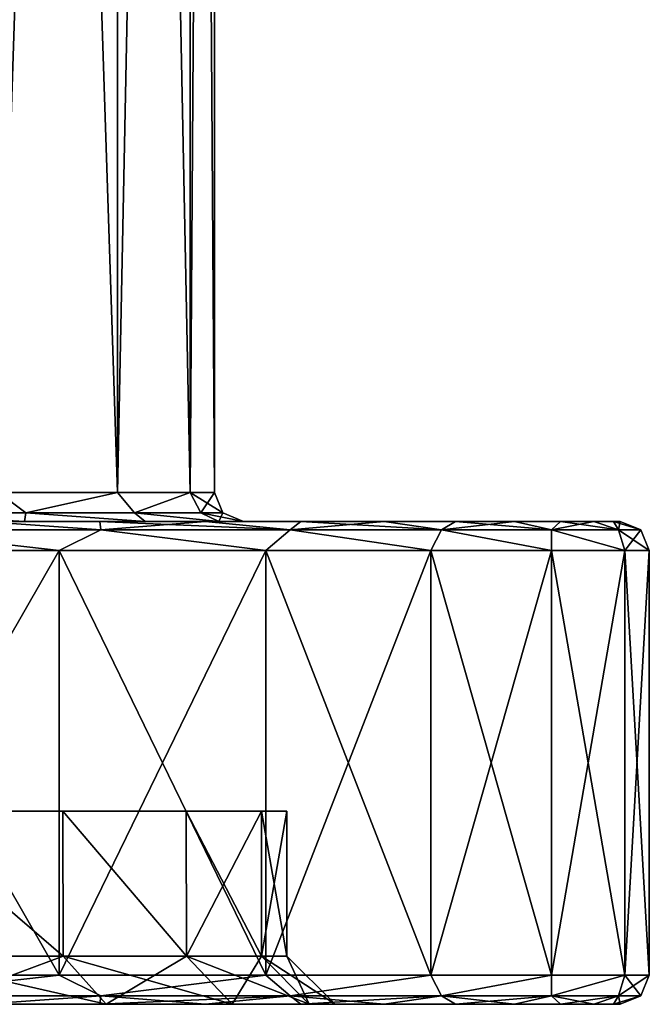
# Model space of a CAD drawing. Header units: millimetres. Extents: x -198 to 325, y 0 to 239.
# Tile 49 of 256: x 18.49 to 25, y 0 to 10.19. Entities that reach past the tile are written whole.
import ezdxf

# ---------------------------------------------------------------- set-up
doc = ezdxf.new("R2010")
doc.units = ezdxf.units.MM
doc.header["$LTSCALE"] = 65.185185
for name, color, linetype in [('1979', 7, 'CONTINUOUS'), ('1980', 7, 'CONTINUOUS'), ('1983', 7, 'CONTINUOUS'), ('1986', 7, 'CONTINUOUS'), ('1988', 7, 'CONTINUOUS'), ('2021', 7, 'CONTINUOUS'), ('2022', 7, 'CONTINUOUS'), ('2023', 7, 'CONTINUOUS'), ('2024', 7, 'CONTINUOUS'), ('2025', 7, 'CONTINUOUS'), ('2026', 7, 'CONTINUOUS'), ('2027', 7, 'CONTINUOUS'), ('2028', 7, 'CONTINUOUS'), ('2029', 7, 'CONTINUOUS'), ('2030', 7, 'CONTINUOUS')]:
    doc.layers.add(name, color=color, linetype=linetype)

msp = doc.modelspace()

# ---------------------------------------------------------------- linework, layer by layer
at = {"layer": '1979', "color": 7, "linetype": 'CONTINUOUS'}
for points in [[(18.107, 0, -16.799), (19.314, 0, -15.397), (12.785, 0, -17.595), (18.107, 0, -16.799)], [(12.785, 0, -17.595), (19.314, 0, -15.397), (15.38, 0, -15.378), (12.785, 0, -17.595)], [(19.314, 0, 15.397), (18.107, 0, 16.799), (15.38, 0, 15.378), (19.314, 0, 15.397)], [(20.409, 0, 13.912), (19.314, 0, 15.397), (15.38, 0, 15.378), (20.409, 0, 13.912)], [(17.597, 0, 12.783), (20.409, 0, 13.912), (15.38, 0, 15.378), (17.597, 0, 12.783)], [(19.314, 0, -15.397), (20.409, 0, -13.912), (15.38, 0, -15.378), (19.314, 0, -15.397)], [(15.38, 0, -15.378), (20.409, 0, -13.912), (17.597, 0, -12.783), (15.38, 0, -15.378)], [(21.393, 0, 12.346), (20.409, 0, 13.912), (17.597, 0, 12.783), (21.393, 0, 12.346)], [(19.38, 0, 9.873), (21.393, 0, 12.346), (17.597, 0, 12.783), (19.38, 0, 9.873)], [(21.393, 0, -12.346), (22.255, 0, -10.715), (17.597, 0, -12.783), (21.393, 0, -12.346)], [(17.597, 0, -12.783), (22.255, 0, -10.715), (19.38, 0, -9.873), (17.597, 0, -12.783)], [(20.409, 0, -13.912), (21.393, 0, -12.346), (17.597, 0, -12.783), (20.409, 0, -13.912)], [(22.255, 0, 10.715), (21.393, 0, 12.346), (19.38, 0, 9.873), (22.255, 0, 10.715)], [(22.994, 0, 9.019), (22.255, 0, 10.715), (19.38, 0, 9.873), (22.994, 0, 9.019)], [(20.685, 0, 6.72), (22.994, 0, 9.019), (19.38, 0, 9.873), (20.685, 0, 6.72)], [(22.994, 0, -9.019), (23.604, 0, -7.277), (19.38, 0, -9.873), (22.994, 0, -9.019)], [(19.38, 0, -9.873), (23.604, 0, -7.277), (20.685, 0, -6.72), (19.38, 0, -9.873)], [(22.255, 0, -10.715), (22.994, 0, -9.019), (19.38, 0, -9.873), (22.255, 0, -10.715)], [(23.604, 0, 7.277), (22.994, 0, 9.019), (20.685, 0, 6.72), (23.604, 0, 7.277)], [(24.082, 0, 5.491), (23.604, 0, 7.277), (20.685, 0, 6.72), (24.082, 0, 5.491)], [(21.482, 0, 3.402), (24.082, 0, 5.491), (20.685, 0, 6.72), (21.482, 0, 3.402)], [(24.082, 0, -5.491), (24.425, 0, -3.677), (20.685, 0, -6.72), (24.082, 0, -5.491)], [(20.685, 0, -6.72), (24.425, 0, -3.677), (21.482, 0, -3.402), (20.685, 0, -6.72)], [(23.604, 0, -7.277), (24.082, 0, -5.491), (20.685, 0, -6.72), (23.604, 0, -7.277)], [(24.425, 0, 3.677), (24.082, 0, 5.491), (21.482, 0, 3.402), (24.425, 0, 3.677)], [(24.631, 0, 1.849), (24.425, 0, 3.677), (21.482, 0, 3.402), (24.631, 0, 1.849)], [(21.75, 0, 0), (24.631, 0, 1.849), (21.482, 0, 3.402), (21.75, 0, 0)], [(24.631, 0, -1.849), (24.7, 0), (21.482, 0, -3.402), (24.631, 0, -1.849)], [(21.482, 0, -3.402), (24.7, 0), (21.75, 0, 0), (21.482, 0, -3.402)], [(24.425, 0, -3.677), (24.631, 0, -1.849), (21.482, 0, -3.402), (24.425, 0, -3.677)], [(24.7, 0), (24.631, 0, 1.849), (21.75, 0, 0), (24.7, 0)]]:
    msp.add_3dface(points, dxfattribs=at)
at = {"layer": '1980', "color": 7, "linetype": 'CONTINUOUS'}
for points in [[(14.709, 5, 14.706), (12.227, 5, 16.827), (19.314, 5, 15.397), (14.709, 5, 14.706)], [(19.314, 5, 15.397), (12.227, 5, 16.827), (18.107, 5, 16.799), (19.314, 5, 15.397)], [(14.709, 5, -14.706), (16.829, 5, -12.224), (20.409, 5, -13.912), (14.709, 5, -14.706)], [(18.107, 5, -16.799), (14.709, 5, -14.706), (19.314, 5, -15.397), (18.107, 5, -16.799)], [(19.314, 5, -15.397), (14.709, 5, -14.706), (20.409, 5, -13.912), (19.314, 5, -15.397)], [(16.829, 5, 12.224), (14.709, 5, 14.706), (21.393, 5, 12.346), (16.829, 5, 12.224)], [(21.393, 5, 12.346), (14.709, 5, 14.706), (20.409, 5, 13.912), (21.393, 5, 12.346)], [(20.409, 5, 13.912), (14.709, 5, 14.706), (19.314, 5, 15.397), (20.409, 5, 13.912)], [(16.829, 5, -12.224), (18.534, 5, -9.44), (22.255, 5, -10.715), (16.829, 5, -12.224)], [(20.409, 5, -13.912), (16.829, 5, -12.224), (21.393, 5, -12.346), (20.409, 5, -13.912)], [(21.393, 5, -12.346), (16.829, 5, -12.224), (22.255, 5, -10.715), (21.393, 5, -12.346)], [(18.534, 5, 9.44), (16.829, 5, 12.224), (22.255, 5, 10.715), (18.534, 5, 9.44)], [(22.255, 5, 10.715), (16.829, 5, 12.224), (21.393, 5, 12.346), (22.255, 5, 10.715)], [(18.534, 5, -9.44), (19.783, 5, -6.424), (22.994, 5, -9.019), (18.534, 5, -9.44)], [(22.255, 5, -10.715), (18.534, 5, -9.44), (22.994, 5, -9.019), (22.255, 5, -10.715)], [(19.783, 5, 6.424), (18.534, 5, 9.44), (23.604, 5, 7.277), (19.783, 5, 6.424)], [(23.604, 5, 7.277), (18.534, 5, 9.44), (22.994, 5, 9.019), (23.604, 5, 7.277)], [(22.994, 5, 9.019), (18.534, 5, 9.44), (22.255, 5, 10.715), (22.994, 5, 9.019)], [(19.783, 5, -6.424), (20.545, 5, -3.249), (24.082, 5, -5.491), (19.783, 5, -6.424)], [(22.994, 5, -9.019), (19.783, 5, -6.424), (23.604, 5, -7.277), (22.994, 5, -9.019)], [(23.604, 5, -7.277), (19.783, 5, -6.424), (24.082, 5, -5.491), (23.604, 5, -7.277)], [(20.545, 5, 3.249), (19.783, 5, 6.424), (24.425, 5, 3.677), (20.545, 5, 3.249)], [(24.425, 5, 3.677), (19.783, 5, 6.424), (24.082, 5, 5.491), (24.425, 5, 3.677)], [(24.082, 5, 5.491), (19.783, 5, 6.424), (23.604, 5, 7.277), (24.082, 5, 5.491)], [(20.545, 5, -3.249), (20.8, 5), (24.631, 5, -1.849), (20.545, 5, -3.249)], [(20.8, 5), (20.545, 5, 3.249), (24.7, 5), (20.8, 5)], [(24.082, 5, -5.491), (20.545, 5, -3.249), (24.425, 5, -3.677), (24.082, 5, -5.491)], [(24.425, 5, -3.677), (20.545, 5, -3.249), (24.631, 5, -1.849), (24.425, 5, -3.677)], [(24.7, 5), (20.545, 5, 3.249), (24.631, 5, 1.849), (24.7, 5)], [(24.631, 5, 1.849), (20.545, 5, 3.249), (24.425, 5, 3.677), (24.631, 5, 1.849)], [(20.8, 5), (24.7, 5), (24.631, 5, -1.849), (20.8, 5)]]:
    msp.add_3dface(points, dxfattribs=at)
at = {"layer": '1983', "color": 7, "linetype": 'CONTINUOUS'}
for points in [[(18.933, 2, -9.649), (17.933, 2, -4.543), (17.191, 2, -12.491), (18.933, 2, -9.649)], [(17.191, 2, 12.491), (18.437, 2, 1.529), (18.933, 2, 9.649), (17.191, 2, 12.491)], [(18.437, 2, -1.529), (17.933, 2, -4.543), (18.933, 2, -9.649), (18.437, 2, -1.529)], [(18.437, 2, 1.529), (18.437, 2, -1.529), (18.933, 2, -9.649), (18.437, 2, 1.529)], [(18.933, 2, 9.649), (18.437, 2, 1.529), (18.933, 2, -9.649), (18.933, 2, 9.649)], [(20.209, 2, 6.568), (18.933, 2, 9.649), (20.209, 2, -6.568), (20.209, 2, 6.568)], [(20.209, 2, -6.568), (18.933, 2, 9.649), (18.933, 2, -9.649), (20.209, 2, -6.568)], [(20.988, 2, 3.326), (20.209, 2, 6.568), (20.988, 2, -3.326), (20.988, 2, 3.326)], [(20.988, 2, -3.326), (20.209, 2, 6.568), (20.209, 2, -6.568), (20.988, 2, -3.326)], [(21.25, 2), (20.988, 2, 3.326), (20.988, 2, -3.326), (21.25, 2)]]:
    msp.add_3dface(points, dxfattribs=at)
at = {"layer": '1986', "color": 7, "linetype": 'CONTINUOUS'}
for points in [[(17.191, 2, 12.491), (18.933, 2, 9.649), (18.934, 0.5, 9.647), (17.191, 2, 12.491)], [(17.192, 0.5, 12.491), (17.191, 2, 12.491), (18.934, 0.5, 9.647), (17.192, 0.5, 12.491)], [(18.933, 2, -9.649), (17.191, 2, -12.491), (18.934, 0.5, -9.647), (18.933, 2, -9.649)], [(18.934, 0.5, -9.647), (17.191, 2, -12.491), (17.192, 0.5, -12.491), (18.934, 0.5, -9.647)], [(18.933, 2, 9.649), (20.209, 2, 6.568), (20.21, 0.5, 6.567), (18.933, 2, 9.649)], [(18.934, 0.5, 9.647), (18.933, 2, 9.649), (20.21, 0.5, 6.567), (18.934, 0.5, 9.647)], [(20.209, 2, -6.568), (18.933, 2, -9.649), (20.21, 0.5, -6.567), (20.209, 2, -6.568)], [(20.21, 0.5, -6.567), (18.933, 2, -9.649), (18.934, 0.5, -9.647), (20.21, 0.5, -6.567)], [(20.209, 2, 6.568), (20.988, 2, 3.326), (20.21, 0.5, 6.567), (20.209, 2, 6.568)], [(20.988, 2, -3.326), (20.209, 2, -6.568), (20.988, 0.5, -3.324), (20.988, 2, -3.326)], [(20.988, 0.5, -3.324), (20.209, 2, -6.568), (20.21, 0.5, -6.567), (20.988, 0.5, -3.324)], [(20.21, 0.5, 6.567), (20.988, 2, 3.326), (20.988, 0.5, 3.324), (20.21, 0.5, 6.567)], [(20.988, 2, 3.326), (21.25, 2), (20.988, 0.5, 3.324), (20.988, 2, 3.326)], [(21.25, 2), (20.988, 2, -3.326), (21.25, 0.5, 0), (21.25, 2)], [(20.988, 0.5, 3.324), (21.25, 2), (21.25, 0.5, 0), (20.988, 0.5, 3.324)], [(21.25, 0.5, 0), (20.988, 2, -3.326), (20.988, 0.5, -3.324), (21.25, 0.5, 0)]]:
    msp.add_3dface(points, dxfattribs=at)
at = {"layer": '1988', "color": 7, "linetype": 'CONTINUOUS'}
for points in [[(17.597, 0, -12.783), (19.38, 0, -9.873), (17.192, 0.5, -12.491), (17.597, 0, -12.783)], [(19.38, 0, -9.873), (18.934, 0.5, -9.647), (17.192, 0.5, -12.491), (19.38, 0, -9.873)], [(17.597, 0, 12.783), (17.192, 0.5, 12.491), (18.934, 0.5, 9.647), (17.597, 0, 12.783)], [(19.38, 0, 9.873), (17.597, 0, 12.783), (18.934, 0.5, 9.647), (19.38, 0, 9.873)], [(19.38, 0, -9.873), (20.685, 0, -6.72), (18.934, 0.5, -9.647), (19.38, 0, -9.873)], [(20.685, 0, -6.72), (20.21, 0.5, -6.567), (18.934, 0.5, -9.647), (20.685, 0, -6.72)], [(19.38, 0, 9.873), (18.934, 0.5, 9.647), (20.21, 0.5, 6.567), (19.38, 0, 9.873)], [(20.685, 0, 6.72), (19.38, 0, 9.873), (20.21, 0.5, 6.567), (20.685, 0, 6.72)], [(20.685, 0, -6.72), (21.482, 0, -3.402), (20.21, 0.5, -6.567), (20.685, 0, -6.72)], [(21.482, 0, -3.402), (20.988, 0.5, -3.324), (20.21, 0.5, -6.567), (21.482, 0, -3.402)], [(20.685, 0, 6.72), (20.21, 0.5, 6.567), (20.988, 0.5, 3.324), (20.685, 0, 6.72)], [(21.482, 0, 3.402), (20.685, 0, 6.72), (20.988, 0.5, 3.324), (21.482, 0, 3.402)], [(21.482, 0, -3.402), (21.75, 0, 0), (20.988, 0.5, -3.324), (21.482, 0, -3.402)], [(21.75, 0, 0), (21.25, 0.5, 0), (20.988, 0.5, -3.324), (21.75, 0, 0)], [(21.482, 0, 3.402), (20.988, 0.5, 3.324), (21.25, 0.5, 0), (21.482, 0, 3.402)], [(21.75, 0, 0), (21.482, 0, 3.402), (21.25, 0.5, 0), (21.75, 0, 0)]]:
    msp.add_3dface(points, dxfattribs=at)
at = {"layer": '2021', "color": 7, "linetype": 'CONTINUOUS'}
for points in [[(18.266, 42.7, -9.307), (19.497, 42.7, -6.335), (18.266, 5.3, -9.307), (18.266, 42.7, -9.307)], [(18.266, 5.3, -9.307), (19.497, 42.7, -6.335), (19.497, 5.3, -6.335), (18.266, 5.3, -9.307)], [(19.497, 42.7, -6.335), (20.248, 42.7, -3.207), (19.497, 5.3, -6.335), (19.497, 42.7, -6.335)], [(19.497, 5.3, -6.335), (20.248, 42.7, -3.207), (20.248, 5.3, -3.207), (19.497, 5.3, -6.335)], [(20.248, 42.7, -3.207), (20.5, 42.7), (20.248, 5.3, -3.207), (20.248, 42.7, -3.207)], [(20.248, 5.3, -3.207), (20.5, 42.7), (20.5, 5.3), (20.248, 5.3, -3.207)]]:
    msp.add_3dface(points, dxfattribs=at)
at = {"layer": '2022', "color": 7, "linetype": 'CONTINUOUS'}
for points in [[(19.497, 42.7, 6.335), (18.266, 42.7, 9.307), (19.497, 5.3, 6.335), (19.497, 42.7, 6.335)], [(19.497, 5.3, 6.335), (18.266, 42.7, 9.307), (18.266, 5.3, 9.307), (19.497, 5.3, 6.335)], [(20.248, 42.7, 3.207), (19.497, 42.7, 6.335), (20.248, 5.3, 3.207), (20.248, 42.7, 3.207)], [(20.248, 5.3, 3.207), (19.497, 42.7, 6.335), (19.497, 5.3, 6.335), (20.248, 5.3, 3.207)], [(20.5, 5.3), (20.5, 42.7), (20.248, 42.7, 3.207), (20.5, 5.3)], [(20.5, 5.3), (20.248, 42.7, 3.207), (20.248, 5.3, 3.207), (20.5, 5.3)]]:
    msp.add_3dface(points, dxfattribs=at)
at = {"layer": '2023', "color": 7, "linetype": 'CONTINUOUS'}
for points in [[(16.372, 4.7, -18.894), (18.894, 4.7, -16.372), (16.372, 0.3, -18.894), (16.372, 4.7, -18.894)], [(16.372, 0.3, -18.894), (18.894, 4.7, -16.372), (18.894, 0.3, -16.372), (16.372, 0.3, -18.894)], [(18.894, 4.7, -16.372), (21.031, 4.7, -13.516), (18.894, 0.3, -16.372), (18.894, 4.7, -16.372)], [(18.894, 0.3, -16.372), (21.031, 4.7, -13.516), (21.031, 0.3, -13.516), (18.894, 0.3, -16.372)], [(21.031, 4.7, -13.516), (22.741, 4.7, -10.385), (21.031, 0.3, -13.516), (21.031, 4.7, -13.516)], [(21.031, 0.3, -13.516), (22.741, 4.7, -10.385), (22.741, 0.3, -10.385), (21.031, 0.3, -13.516)], [(22.741, 4.7, -10.385), (23.987, 4.7, -7.043), (22.741, 0.3, -10.385), (22.741, 4.7, -10.385)], [(22.741, 0.3, -10.385), (23.987, 4.7, -7.043), (23.987, 0.3, -7.043), (22.741, 0.3, -10.385)], [(23.987, 4.7, -7.043), (24.746, 4.7, -3.558), (23.987, 0.3, -7.043), (23.987, 4.7, -7.043)], [(23.987, 0.3, -7.043), (24.746, 4.7, -3.558), (24.746, 0.3, -3.558), (23.987, 0.3, -7.043)], [(24.746, 4.7, -3.558), (25, 4.7), (24.746, 0.3, -3.558), (24.746, 4.7, -3.558)], [(24.746, 0.3, -3.558), (25, 4.7), (25, 0.3), (24.746, 0.3, -3.558)]]:
    msp.add_3dface(points, dxfattribs=at)
at = {"layer": '2024', "color": 7, "linetype": 'CONTINUOUS'}
for points in [[(18.894, 4.7, 16.372), (16.372, 4.7, 18.894), (18.894, 0.3, 16.372), (18.894, 4.7, 16.372)], [(18.894, 0.3, 16.372), (16.372, 4.7, 18.894), (16.372, 0.3, 18.894), (18.894, 0.3, 16.372)], [(21.031, 4.7, 13.516), (18.894, 4.7, 16.372), (21.031, 0.3, 13.516), (21.031, 4.7, 13.516)], [(21.031, 0.3, 13.516), (18.894, 4.7, 16.372), (18.894, 0.3, 16.372), (21.031, 0.3, 13.516)], [(22.741, 4.7, 10.385), (21.031, 4.7, 13.516), (22.741, 0.3, 10.385), (22.741, 4.7, 10.385)], [(22.741, 0.3, 10.385), (21.031, 4.7, 13.516), (21.031, 0.3, 13.516), (22.741, 0.3, 10.385)], [(23.987, 4.7, 7.043), (22.741, 4.7, 10.385), (23.987, 0.3, 7.043), (23.987, 4.7, 7.043)], [(23.987, 0.3, 7.043), (22.741, 4.7, 10.385), (22.741, 0.3, 10.385), (23.987, 0.3, 7.043)], [(24.746, 4.7, 3.558), (23.987, 4.7, 7.043), (24.746, 0.3, 3.558), (24.746, 4.7, 3.558)], [(24.746, 0.3, 3.558), (23.987, 4.7, 7.043), (23.987, 0.3, 7.043), (24.746, 0.3, 3.558)], [(25, 0.3), (25, 4.7), (24.746, 4.7, 3.558), (25, 0.3)], [(25, 0.3), (24.746, 4.7, 3.558), (24.746, 0.3, 3.558), (25, 0.3)]]:
    msp.add_3dface(points, dxfattribs=at)
at = {"layer": '2025', "color": 7, "linetype": 'CONTINUOUS'}
for points in [[(19.325, 4.912, 15.722), (18.107, 5, 16.799), (17.004, 4.912, 18.207), (19.325, 4.912, 15.722)], [(19.314, 5, 15.397), (18.107, 5, 16.799), (19.325, 4.912, 15.722), (19.314, 5, 15.397)], [(20.409, 5, 13.912), (19.314, 5, 15.397), (21.285, 4.912, 12.944), (20.409, 5, 13.912)], [(21.285, 4.912, 12.944), (19.314, 5, 15.397), (19.325, 4.912, 15.722), (21.285, 4.912, 12.944)], [(21.393, 5, 12.346), (20.409, 5, 13.912), (21.285, 4.912, 12.944), (21.393, 5, 12.346)], [(22.85, 4.912, 9.925), (21.393, 5, 12.346), (21.285, 4.912, 12.944), (22.85, 4.912, 9.925)], [(22.255, 5, 10.715), (21.393, 5, 12.346), (22.85, 4.912, 9.925), (22.255, 5, 10.715)], [(22.994, 5, 9.019), (22.255, 5, 10.715), (22.85, 4.912, 9.925), (22.994, 5, 9.019)], [(23.988, 4.912, 6.721), (22.994, 5, 9.019), (22.85, 4.912, 9.925), (23.988, 4.912, 6.721)], [(23.604, 5, 7.277), (22.994, 5, 9.019), (23.988, 4.912, 6.721), (23.604, 5, 7.277)], [(24.082, 5, 5.491), (23.604, 5, 7.277), (23.988, 4.912, 6.721), (24.082, 5, 5.491)], [(24.68, 4.912, 3.392), (24.082, 5, 5.491), (23.988, 4.912, 6.721), (24.68, 4.912, 3.392)], [(24.425, 5, 3.677), (24.082, 5, 5.491), (24.68, 4.912, 3.392), (24.425, 5, 3.677)], [(24.631, 5, 1.849), (24.425, 5, 3.677), (24.68, 4.912, 3.392), (24.631, 5, 1.849)], [(24.7, 5), (24.631, 5, 1.849), (24.912, 4.912), (24.7, 5)], [(24.912, 4.912), (24.631, 5, 1.849), (24.68, 4.912, 3.392), (24.912, 4.912)], [(16.372, 4.7, 18.894), (18.894, 4.7, 16.372), (17.004, 4.912, 18.207), (16.372, 4.7, 18.894)], [(18.894, 4.7, 16.372), (19.325, 4.912, 15.722), (17.004, 4.912, 18.207), (18.894, 4.7, 16.372)], [(18.894, 4.7, 16.372), (21.031, 4.7, 13.516), (19.325, 4.912, 15.722), (18.894, 4.7, 16.372)], [(21.031, 4.7, 13.516), (21.285, 4.912, 12.944), (19.325, 4.912, 15.722), (21.031, 4.7, 13.516)], [(21.031, 4.7, 13.516), (22.741, 4.7, 10.385), (21.285, 4.912, 12.944), (21.031, 4.7, 13.516)], [(22.741, 4.7, 10.385), (22.85, 4.912, 9.925), (21.285, 4.912, 12.944), (22.741, 4.7, 10.385)], [(22.741, 4.7, 10.385), (23.987, 4.7, 7.043), (22.85, 4.912, 9.925), (22.741, 4.7, 10.385)], [(23.987, 4.7, 7.043), (23.988, 4.912, 6.721), (22.85, 4.912, 9.925), (23.987, 4.7, 7.043)], [(23.987, 4.7, 7.043), (24.746, 4.7, 3.558), (23.988, 4.912, 6.721), (23.987, 4.7, 7.043)], [(24.746, 4.7, 3.558), (24.68, 4.912, 3.392), (23.988, 4.912, 6.721), (24.746, 4.7, 3.558)], [(24.746, 4.7, 3.558), (25, 4.7), (24.68, 4.912, 3.392), (24.746, 4.7, 3.558)], [(25, 4.7), (24.912, 4.912), (24.68, 4.912, 3.392), (25, 4.7)]]:
    msp.add_3dface(points, dxfattribs=at)
at = {"layer": '2026', "color": 7, "linetype": 'CONTINUOUS'}
for points in [[(17.004, 4.912, -18.207), (18.107, 5, -16.799), (19.325, 4.912, -15.722), (17.004, 4.912, -18.207)], [(18.107, 5, -16.799), (19.314, 5, -15.397), (19.325, 4.912, -15.722), (18.107, 5, -16.799)], [(19.314, 5, -15.397), (20.409, 5, -13.912), (19.325, 4.912, -15.722), (19.314, 5, -15.397)], [(19.325, 4.912, -15.722), (20.409, 5, -13.912), (21.285, 4.912, -12.944), (19.325, 4.912, -15.722)], [(20.409, 5, -13.912), (21.393, 5, -12.346), (21.285, 4.912, -12.944), (20.409, 5, -13.912)], [(21.393, 5, -12.346), (22.255, 5, -10.715), (21.285, 4.912, -12.944), (21.393, 5, -12.346)], [(21.285, 4.912, -12.944), (22.255, 5, -10.715), (22.85, 4.912, -9.925), (21.285, 4.912, -12.944)], [(22.255, 5, -10.715), (22.994, 5, -9.019), (22.85, 4.912, -9.925), (22.255, 5, -10.715)], [(22.994, 5, -9.019), (23.604, 5, -7.277), (22.85, 4.912, -9.925), (22.994, 5, -9.019)], [(22.85, 4.912, -9.925), (23.604, 5, -7.277), (23.988, 4.912, -6.721), (22.85, 4.912, -9.925)], [(23.604, 5, -7.277), (24.082, 5, -5.491), (23.988, 4.912, -6.721), (23.604, 5, -7.277)], [(24.082, 5, -5.491), (24.425, 5, -3.677), (23.988, 4.912, -6.721), (24.082, 5, -5.491)], [(23.988, 4.912, -6.721), (24.425, 5, -3.677), (24.68, 4.912, -3.392), (23.988, 4.912, -6.721)], [(24.425, 5, -3.677), (24.631, 5, -1.849), (24.68, 4.912, -3.392), (24.425, 5, -3.677)], [(24.631, 5, -1.849), (24.7, 5), (24.68, 4.912, -3.392), (24.631, 5, -1.849)], [(24.7, 5), (24.912, 4.912), (24.68, 4.912, -3.392), (24.7, 5)], [(18.894, 4.7, -16.372), (16.372, 4.7, -18.894), (17.004, 4.912, -18.207), (18.894, 4.7, -16.372)], [(18.894, 4.7, -16.372), (17.004, 4.912, -18.207), (19.325, 4.912, -15.722), (18.894, 4.7, -16.372)], [(21.031, 4.7, -13.516), (18.894, 4.7, -16.372), (19.325, 4.912, -15.722), (21.031, 4.7, -13.516)], [(21.031, 4.7, -13.516), (19.325, 4.912, -15.722), (21.285, 4.912, -12.944), (21.031, 4.7, -13.516)], [(22.741, 4.7, -10.385), (21.031, 4.7, -13.516), (21.285, 4.912, -12.944), (22.741, 4.7, -10.385)], [(22.741, 4.7, -10.385), (21.285, 4.912, -12.944), (22.85, 4.912, -9.925), (22.741, 4.7, -10.385)], [(23.987, 4.7, -7.043), (22.741, 4.7, -10.385), (22.85, 4.912, -9.925), (23.987, 4.7, -7.043)], [(23.987, 4.7, -7.043), (22.85, 4.912, -9.925), (23.988, 4.912, -6.721), (23.987, 4.7, -7.043)], [(24.746, 4.7, -3.558), (23.987, 4.7, -7.043), (23.988, 4.912, -6.721), (24.746, 4.7, -3.558)], [(24.746, 4.7, -3.558), (23.988, 4.912, -6.721), (24.68, 4.912, -3.392), (24.746, 4.7, -3.558)], [(24.912, 4.912), (24.746, 4.7, -3.558), (24.68, 4.912, -3.392), (24.912, 4.912)], [(25, 4.7), (24.746, 4.7, -3.558), (24.912, 4.912), (25, 4.7)]]:
    msp.add_3dface(points, dxfattribs=at)
at = {"layer": '2027', "color": 7, "linetype": 'CONTINUOUS'}
for points in [[(18.894, 0.3, 16.372), (16.372, 0.3, 18.894), (17.004, 0.088, 18.207), (18.894, 0.3, 16.372)], [(18.894, 0.3, 16.372), (17.004, 0.088, 18.207), (19.325, 0.088, 15.722), (18.894, 0.3, 16.372)], [(21.031, 0.3, 13.516), (18.894, 0.3, 16.372), (19.325, 0.088, 15.722), (21.031, 0.3, 13.516)], [(21.031, 0.3, 13.516), (19.325, 0.088, 15.722), (21.285, 0.088, 12.944), (21.031, 0.3, 13.516)], [(22.741, 0.3, 10.385), (21.031, 0.3, 13.516), (21.285, 0.088, 12.944), (22.741, 0.3, 10.385)], [(22.741, 0.3, 10.385), (21.285, 0.088, 12.944), (22.85, 0.088, 9.925), (22.741, 0.3, 10.385)], [(23.987, 0.3, 7.043), (22.741, 0.3, 10.385), (22.85, 0.088, 9.925), (23.987, 0.3, 7.043)], [(23.987, 0.3, 7.043), (22.85, 0.088, 9.925), (23.988, 0.088, 6.721), (23.987, 0.3, 7.043)], [(24.746, 0.3, 3.558), (23.987, 0.3, 7.043), (23.988, 0.088, 6.721), (24.746, 0.3, 3.558)], [(24.746, 0.3, 3.558), (23.988, 0.088, 6.721), (24.68, 0.088, 3.392), (24.746, 0.3, 3.558)], [(24.746, 0.3, 3.558), (24.68, 0.088, 3.392), (24.912, 0.088), (24.746, 0.3, 3.558)], [(25, 0.3), (24.746, 0.3, 3.558), (24.912, 0.088), (25, 0.3)], [(17.004, 0.088, 18.207), (18.107, 0, 16.799), (19.325, 0.088, 15.722), (17.004, 0.088, 18.207)], [(18.107, 0, 16.799), (19.314, 0, 15.397), (19.325, 0.088, 15.722), (18.107, 0, 16.799)], [(19.314, 0, 15.397), (20.409, 0, 13.912), (19.325, 0.088, 15.722), (19.314, 0, 15.397)], [(19.325, 0.088, 15.722), (20.409, 0, 13.912), (21.285, 0.088, 12.944), (19.325, 0.088, 15.722)], [(20.409, 0, 13.912), (21.393, 0, 12.346), (21.285, 0.088, 12.944), (20.409, 0, 13.912)], [(21.393, 0, 12.346), (22.255, 0, 10.715), (21.285, 0.088, 12.944), (21.393, 0, 12.346)], [(21.285, 0.088, 12.944), (22.255, 0, 10.715), (22.85, 0.088, 9.925), (21.285, 0.088, 12.944)], [(22.255, 0, 10.715), (22.994, 0, 9.019), (22.85, 0.088, 9.925), (22.255, 0, 10.715)], [(22.994, 0, 9.019), (23.604, 0, 7.277), (22.85, 0.088, 9.925), (22.994, 0, 9.019)], [(22.85, 0.088, 9.925), (23.604, 0, 7.277), (23.988, 0.088, 6.721), (22.85, 0.088, 9.925)], [(23.604, 0, 7.277), (24.082, 0, 5.491), (23.988, 0.088, 6.721), (23.604, 0, 7.277)], [(24.082, 0, 5.491), (24.425, 0, 3.677), (23.988, 0.088, 6.721), (24.082, 0, 5.491)], [(23.988, 0.088, 6.721), (24.425, 0, 3.677), (24.68, 0.088, 3.392), (23.988, 0.088, 6.721)], [(24.425, 0, 3.677), (24.631, 0, 1.849), (24.68, 0.088, 3.392), (24.425, 0, 3.677)], [(24.631, 0, 1.849), (24.7, 0), (24.68, 0.088, 3.392), (24.631, 0, 1.849)], [(24.68, 0.088, 3.392), (24.7, 0), (24.912, 0.088), (24.68, 0.088, 3.392)]]:
    msp.add_3dface(points, dxfattribs=at)
at = {"layer": '2028', "color": 7, "linetype": 'CONTINUOUS'}
for points in [[(16.372, 0.3, -18.894), (18.894, 0.3, -16.372), (17.004, 0.088, -18.207), (16.372, 0.3, -18.894)], [(18.894, 0.3, -16.372), (19.325, 0.088, -15.722), (17.004, 0.088, -18.207), (18.894, 0.3, -16.372)], [(18.894, 0.3, -16.372), (21.031, 0.3, -13.516), (19.325, 0.088, -15.722), (18.894, 0.3, -16.372)], [(21.031, 0.3, -13.516), (21.285, 0.088, -12.944), (19.325, 0.088, -15.722), (21.031, 0.3, -13.516)], [(21.031, 0.3, -13.516), (22.741, 0.3, -10.385), (21.285, 0.088, -12.944), (21.031, 0.3, -13.516)], [(22.741, 0.3, -10.385), (22.85, 0.088, -9.925), (21.285, 0.088, -12.944), (22.741, 0.3, -10.385)], [(22.741, 0.3, -10.385), (23.987, 0.3, -7.043), (22.85, 0.088, -9.925), (22.741, 0.3, -10.385)], [(23.987, 0.3, -7.043), (23.988, 0.088, -6.721), (22.85, 0.088, -9.925), (23.987, 0.3, -7.043)], [(23.987, 0.3, -7.043), (24.746, 0.3, -3.558), (23.988, 0.088, -6.721), (23.987, 0.3, -7.043)], [(24.746, 0.3, -3.558), (24.68, 0.088, -3.392), (23.988, 0.088, -6.721), (24.746, 0.3, -3.558)], [(24.746, 0.3, -3.558), (25, 0.3), (24.68, 0.088, -3.392), (24.746, 0.3, -3.558)], [(25, 0.3), (24.912, 0.088), (24.68, 0.088, -3.392), (25, 0.3)], [(19.325, 0.088, -15.722), (18.107, 0, -16.799), (17.004, 0.088, -18.207), (19.325, 0.088, -15.722)], [(19.314, 0, -15.397), (18.107, 0, -16.799), (19.325, 0.088, -15.722), (19.314, 0, -15.397)], [(20.409, 0, -13.912), (19.314, 0, -15.397), (21.285, 0.088, -12.944), (20.409, 0, -13.912)], [(21.285, 0.088, -12.944), (19.314, 0, -15.397), (19.325, 0.088, -15.722), (21.285, 0.088, -12.944)], [(21.393, 0, -12.346), (20.409, 0, -13.912), (21.285, 0.088, -12.944), (21.393, 0, -12.346)], [(22.85, 0.088, -9.925), (21.393, 0, -12.346), (21.285, 0.088, -12.944), (22.85, 0.088, -9.925)], [(22.255, 0, -10.715), (21.393, 0, -12.346), (22.85, 0.088, -9.925), (22.255, 0, -10.715)], [(22.994, 0, -9.019), (22.255, 0, -10.715), (22.85, 0.088, -9.925), (22.994, 0, -9.019)], [(23.988, 0.088, -6.721), (22.994, 0, -9.019), (22.85, 0.088, -9.925), (23.988, 0.088, -6.721)], [(23.604, 0, -7.277), (22.994, 0, -9.019), (23.988, 0.088, -6.721), (23.604, 0, -7.277)], [(24.082, 0, -5.491), (23.604, 0, -7.277), (23.988, 0.088, -6.721), (24.082, 0, -5.491)], [(24.68, 0.088, -3.392), (24.082, 0, -5.491), (23.988, 0.088, -6.721), (24.68, 0.088, -3.392)], [(24.425, 0, -3.677), (24.082, 0, -5.491), (24.68, 0.088, -3.392), (24.425, 0, -3.677)], [(24.631, 0, -1.849), (24.425, 0, -3.677), (24.68, 0.088, -3.392), (24.631, 0, -1.849)], [(24.7, 0), (24.631, 0, -1.849), (24.912, 0.088), (24.7, 0)], [(24.912, 0.088), (24.631, 0, -1.849), (24.68, 0.088, -3.392), (24.912, 0.088)]]:
    msp.add_3dface(points, dxfattribs=at)
at = {"layer": '2029', "color": 7, "linetype": 'CONTINUOUS'}
for points in [[(18.266, 5.3, 9.307), (17.01, 5.088, 11.598), (18.549, 5.088, 8.933), (18.266, 5.3, 9.307)], [(19.497, 5.3, 6.335), (18.266, 5.3, 9.307), (18.549, 5.088, 8.933), (19.497, 5.3, 6.335)], [(19.497, 5.3, 6.335), (18.549, 5.088, 8.933), (19.673, 5.088, 6.068), (19.497, 5.3, 6.335)], [(20.248, 5.3, 3.207), (19.497, 5.3, 6.335), (19.673, 5.088, 6.068), (20.248, 5.3, 3.207)], [(20.248, 5.3, 3.207), (19.673, 5.088, 6.068), (20.358, 5.088, 3.068), (20.248, 5.3, 3.207)], [(20.5, 5.3), (20.248, 5.3, 3.207), (20.588, 5.088), (20.5, 5.3)], [(20.248, 5.3, 3.207), (20.358, 5.088, 3.068), (20.588, 5.088), (20.248, 5.3, 3.207)], [(16.829, 5, 12.224), (18.534, 5, 9.44), (17.01, 5.088, 11.598), (16.829, 5, 12.224)], [(17.01, 5.088, 11.598), (18.534, 5, 9.44), (18.549, 5.088, 8.933), (17.01, 5.088, 11.598)], [(18.534, 5, 9.44), (19.783, 5, 6.424), (18.549, 5.088, 8.933), (18.534, 5, 9.44)], [(18.549, 5.088, 8.933), (19.783, 5, 6.424), (19.673, 5.088, 6.068), (18.549, 5.088, 8.933)], [(19.783, 5, 6.424), (20.545, 5, 3.249), (19.673, 5.088, 6.068), (19.783, 5, 6.424)], [(19.673, 5.088, 6.068), (20.545, 5, 3.249), (20.358, 5.088, 3.068), (19.673, 5.088, 6.068)], [(20.545, 5, 3.249), (20.8, 5), (20.358, 5.088, 3.068), (20.545, 5, 3.249)], [(20.358, 5.088, 3.068), (20.8, 5), (20.588, 5.088), (20.358, 5.088, 3.068)]]:
    msp.add_3dface(points, dxfattribs=at)
at = {"layer": '2030', "color": 7, "linetype": 'CONTINUOUS'}
for points in [[(18.266, 5.3, -9.307), (18.549, 5.088, -8.933), (17.01, 5.088, -11.598), (18.266, 5.3, -9.307)], [(18.266, 5.3, -9.307), (19.497, 5.3, -6.335), (18.549, 5.088, -8.933), (18.266, 5.3, -9.307)], [(19.497, 5.3, -6.335), (19.673, 5.088, -6.068), (18.549, 5.088, -8.933), (19.497, 5.3, -6.335)], [(19.497, 5.3, -6.335), (20.248, 5.3, -3.207), (19.673, 5.088, -6.068), (19.497, 5.3, -6.335)], [(20.248, 5.3, -3.207), (20.358, 5.088, -3.068), (19.673, 5.088, -6.068), (20.248, 5.3, -3.207)], [(20.248, 5.3, -3.207), (20.5, 5.3), (20.358, 5.088, -3.068), (20.248, 5.3, -3.207)], [(20.5, 5.3), (20.588, 5.088), (20.358, 5.088, -3.068), (20.5, 5.3)], [(18.534, 5, -9.44), (16.829, 5, -12.224), (17.01, 5.088, -11.598), (18.534, 5, -9.44)], [(18.549, 5.088, -8.933), (18.534, 5, -9.44), (17.01, 5.088, -11.598), (18.549, 5.088, -8.933)], [(19.783, 5, -6.424), (18.534, 5, -9.44), (18.549, 5.088, -8.933), (19.783, 5, -6.424)], [(19.673, 5.088, -6.068), (19.783, 5, -6.424), (18.549, 5.088, -8.933), (19.673, 5.088, -6.068)], [(20.545, 5, -3.249), (19.783, 5, -6.424), (19.673, 5.088, -6.068), (20.545, 5, -3.249)], [(20.358, 5.088, -3.068), (20.545, 5, -3.249), (19.673, 5.088, -6.068), (20.358, 5.088, -3.068)], [(20.588, 5.088), (20.545, 5, -3.249), (20.358, 5.088, -3.068), (20.588, 5.088)], [(20.8, 5), (20.545, 5, -3.249), (20.588, 5.088), (20.8, 5)]]:
    msp.add_3dface(points, dxfattribs=at)

doc.saveas('drawing.dxf')
